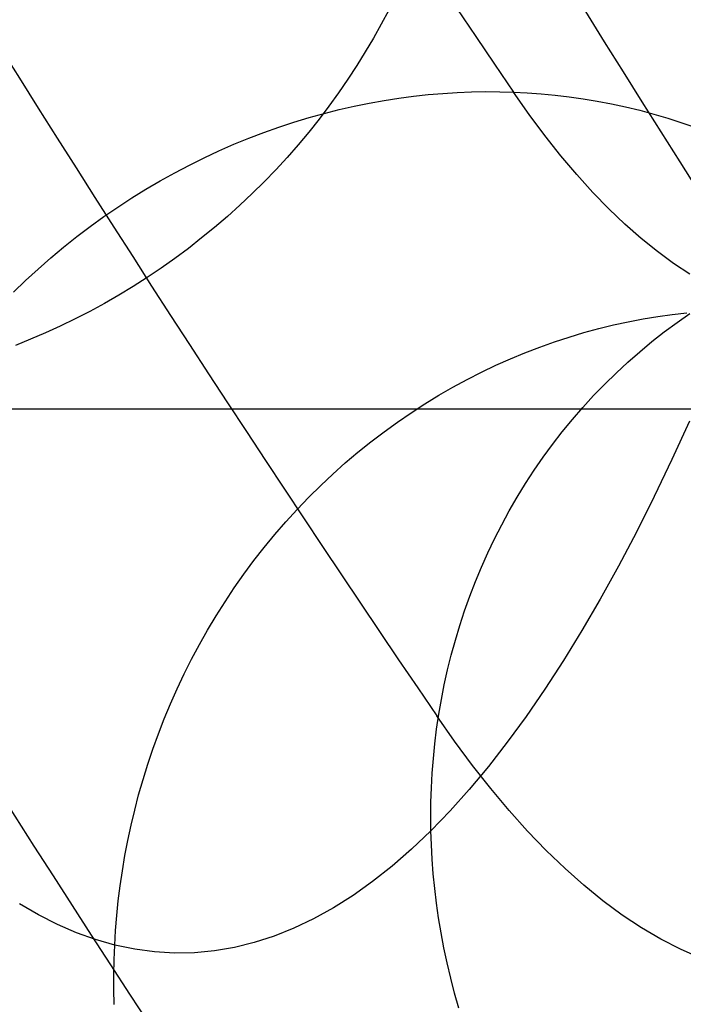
# Model space of a CAD drawing. Extents: x -37 to 483, y -973 to -253.
# Tile 92 of 197: x 375 to 388, y -958 to -938. Entities that reach past the tile are written whole.
import ezdxf

# ---------------------------------------------------------------- set-up
doc = ezdxf.new("R2010")
doc.units = 0
doc.layers.add('PREDEFINITO', color=7, linetype='CONTINUOUS')

msp = doc.modelspace()

# ---------------------------------------------------------------- linework, layer by layer
at = {"layer": 'PREDEFINITO'}
for p, q in [((382.016, -938.167, 250.619), (381.867, -938.448, 250.674)), ((381.867, -938.448, 250.674), (381.711, -938.727, 250.726)), ((381.711, -938.727, 250.726), (381.547, -939.004, 250.776)), ((381.547, -939.004, 250.776), (381.376, -939.279, 250.824)), ((381.376, -939.279, 250.824), (381.198, -939.552, 250.869)), ((381.198, -939.552, 250.869), (381.012, -939.822, 250.911)), ((381.012, -939.822, 250.911), (380.819, -940.088, 250.951)), ((381.924, -939.977, 199.216), (382.221, -939.93, 199.271)), ((382.221, -939.93, 199.271), (382.517, -939.891, 199.329)), ((382.517, -939.891, 199.329), (382.811, -939.859, 199.387)), ((382.811, -939.859, 199.387), (383.102, -939.834, 199.447)), ((383.102, -939.834, 199.447), (383.391, -939.816, 199.509)), ((383.391, -939.816, 199.509), (383.677, -939.805, 199.571)), ((383.677, -939.805, 199.571), (383.961, -939.8, 199.635)), ((383.961, -939.8, 199.635), (384.242, -939.801, 199.7)), ((384.242, -939.801, 199.7), (384.519, -939.809, 199.766)), ((384.519, -939.809, 199.766), (384.796, -939.822, 199.833)), ((384.834, -940.256, 198.631), (384.519, -939.809, 199.766)), ((384.796, -939.822, 199.833), (385.074, -939.842, 199.902)), ((385.074, -939.842, 199.902), (385.354, -939.869, 199.974)), ((385.354, -939.869, 199.974), (385.635, -939.902, 200.048)), ((385.635, -939.902, 200.048), (385.917, -939.942, 200.123)), ((380.819, -940.088, 250.951), (380.619, -940.351, 250.988)), ((381.024, -940.16, 199.059), (381.325, -940.091, 199.11)), ((381.325, -940.091, 199.11), (381.625, -940.03, 199.162)), ((381.625, -940.03, 199.162), (381.924, -939.977, 199.216)), ((385.917, -939.942, 200.123), (386.199, -939.989, 200.201)), ((386.199, -939.989, 200.201), (386.482, -940.043, 200.281)), ((386.482, -940.043, 200.281), (386.765, -940.104, 200.363)), ((386.765, -940.104, 200.363), (387.049, -940.173, 200.447)), ((380.117, -940.411, 198.92), (380.42, -940.32, 198.965)), ((380.42, -940.32, 198.965), (380.722, -940.236, 199.011)), ((380.722, -940.236, 199.011), (381.024, -940.16, 199.059)), ((385.15, -940.681, 197.49), (384.834, -940.256, 198.631)), ((387.049, -940.173, 200.447), (387.331, -940.249, 200.533)), ((387.331, -940.249, 200.533), (387.614, -940.332, 200.62)), ((387.614, -940.332, 200.62), (387.895, -940.423, 200.71)), ((379.513, -940.618, 198.838), (379.815, -940.51, 198.878)), ((379.815, -940.51, 198.878), (380.117, -940.411, 198.92)), ((380.619, -940.351, 250.988), (380.412, -940.611, 251.023)), ((387.895, -940.423, 200.71), (388.176, -940.521, 200.801)), ((379.212, -940.733, 198.801), (379.513, -940.618, 198.838)), ((380.412, -940.611, 251.023), (380.199, -940.866, 251.054)), ((385.468, -941.083, 196.344), (385.15, -940.681, 197.49)), ((378.613, -940.986, 198.733), (378.912, -940.855, 198.766)), ((378.912, -940.855, 198.766), (379.212, -940.733, 198.801)), ((380.199, -940.866, 251.054), (379.978, -941.117, 251.083)), ((378.02, -941.27, 198.675), (378.315, -941.124, 198.702)), ((378.315, -941.124, 198.702), (378.613, -940.986, 198.733)), ((379.978, -941.117, 251.083), (379.751, -941.364, 251.109)), ((385.787, -941.462, 195.194), (385.468, -941.083, 196.344)), ((377.727, -941.424, 198.65), (378.02, -941.27, 198.675)), ((377.436, -941.585, 198.627), (377.727, -941.424, 198.65)), ((379.751, -941.364, 251.109), (379.518, -941.606, 251.132)), ((386.108, -941.818, 194.039), (385.787, -941.462, 195.194)), ((377.148, -941.754, 198.608), (377.436, -941.585, 198.627)), ((379.518, -941.606, 251.132), (379.279, -941.843, 251.151)), ((376.864, -941.93, 198.591), (377.148, -941.754, 198.608)), ((379.279, -941.843, 251.151), (379.033, -942.074, 251.168)), ((386.43, -942.15, 192.88), (386.108, -941.818, 194.039)), ((376.583, -942.113, 198.577), (376.864, -941.93, 198.591)), ((379.033, -942.074, 251.168), (378.783, -942.3, 251.182)), ((376.032, -942.501, 198.557), (376.305, -942.304, 198.565)), ((376.305, -942.304, 198.565), (376.583, -942.113, 198.577)), ((378.783, -942.3, 251.182), (378.526, -942.52, 251.192)), ((386.753, -942.459, 191.717), (386.43, -942.15, 192.88)), ((375.763, -942.705, 198.551), (376.032, -942.501, 198.557)), ((387.078, -942.745, 190.551), (386.753, -942.459, 191.717)), ((378.526, -942.52, 251.192), (378.265, -942.733, 251.2)), ((375.499, -942.916, 198.548), (375.763, -942.705, 198.551)), ((378.265, -942.733, 251.2), (377.999, -942.941, 251.204)), ((387.403, -943.007, 189.382), (387.078, -942.745, 190.551)), ((375.24, -943.133, 198.548), (375.499, -942.916, 198.548)), ((377.999, -942.941, 251.204), (377.728, -943.142, 251.206)), ((387.729, -943.246, 188.21), (387.403, -943.007, 189.382)), ((374.986, -943.356, 198.551), (375.24, -943.133, 198.548)), ((377.728, -943.142, 251.206), (377.453, -943.336, 251.204)), ((388.056, -943.461, 187.036), (387.729, -943.246, 188.21)), ((374.737, -943.585, 198.557), (374.986, -943.356, 198.551)), ((377.453, -943.336, 251.204), (377.174, -943.524, 251.199)), ((374.494, -943.82, 198.566), (374.737, -943.585, 198.557)), ((377.174, -943.524, 251.199), (376.891, -943.705, 251.191)), ((376.605, -943.878, 251.18), (376.316, -944.044, 251.166)), ((376.891, -943.705, 251.191), (376.605, -943.878, 251.18)), ((376.316, -944.044, 251.166), (376.024, -944.203, 251.149)), ((376.024, -944.203, 251.149), (375.729, -944.355, 251.129)), ((387.41, -944.306, 180.621), (387.703, -944.265, 180.687)), ((387.703, -944.265, 180.687), (387.995, -944.232, 180.754)), ((387.798, -944.426, 159.441), (388.057, -944.245, 159.549)), ((375.729, -944.355, 251.129), (375.432, -944.499, 251.107)), ((386.229, -944.549, 180.352), (386.525, -944.476, 180.42)), ((386.525, -944.476, 180.42), (386.821, -944.412, 180.487)), ((386.821, -944.412, 180.487), (387.116, -944.355, 180.554)), ((387.116, -944.355, 180.554), (387.41, -944.306, 180.621)), ((387.543, -944.614, 159.333), (387.798, -944.426, 159.441)), ((375.134, -944.635, 251.081), (374.833, -944.764, 251.053)), ((375.432, -944.499, 251.107), (375.134, -944.635, 251.081)), ((385.636, -944.718, 180.218), (385.932, -944.629, 180.285)), ((385.932, -944.629, 180.285), (386.229, -944.549, 180.352)), ((387.293, -944.81, 159.223), (387.543, -944.614, 159.333)), ((374.833, -944.764, 251.053), (374.532, -944.885, 251.021)), ((385.044, -944.92, 180.084), (385.339, -944.815, 180.151)), ((385.339, -944.815, 180.151), (385.636, -944.718, 180.218)), ((387.049, -945.013, 159.113), (387.293, -944.81, 159.223)), ((384.456, -945.155, 179.95), (384.749, -945.033, 180.017)), ((384.749, -945.033, 180.017), (385.044, -944.92, 180.084)), ((386.809, -945.223, 159.002), (387.049, -945.013, 159.113)), ((384.164, -945.284, 179.884), (384.456, -945.155, 179.95)), ((386.575, -945.439, 158.891), (386.809, -945.223, 159.002)), ((383.587, -945.569, 179.754), (383.875, -945.423, 179.819)), ((383.875, -945.423, 179.819), (384.164, -945.284, 179.884)), ((386.347, -945.663, 158.779), (386.575, -945.439, 158.891)), ((383.302, -945.723, 179.689), (383.587, -945.569, 179.754)), ((386.126, -945.892, 158.666), (386.347, -945.663, 158.779)), ((383.019, -945.886, 179.625), (383.302, -945.723, 179.689)), ((382.464, -946.235, 179.5), (382.74, -946.056, 179.562)), ((382.74, -946.056, 179.562), (383.019, -945.886, 179.625)), ((385.91, -946.128, 158.554), (386.126, -945.892, 158.666)), ((390.866, -946.163, 129.297), (222.729, -946.163, 129.297)), ((382.192, -946.421, 179.439), (382.464, -946.235, 179.5)), ((385.701, -946.369, 158.441), (385.91, -946.128, 158.554)), ((381.924, -946.615, 179.378), (382.192, -946.421, 179.439)), ((385.498, -946.616, 158.328), (385.701, -946.369, 158.441)), ((388.045, -946.403, 137.227), (387.694, -947.171, 138.464)), ((381.66, -946.817, 179.319), (381.924, -946.615, 179.378)), ((385.303, -946.869, 158.216), (385.498, -946.616, 158.328)), ((381.4, -947.026, 179.26), (381.66, -946.817, 179.319)), ((381.146, -947.241, 179.203), (381.4, -947.026, 179.26)), ((385.115, -947.126, 158.104), (385.303, -946.869, 158.216)), ((380.896, -947.464, 179.147), (381.146, -947.241, 179.203)), ((384.933, -947.388, 157.992), (385.115, -947.126, 158.104)), ((387.694, -947.171, 138.464), (387.339, -947.912, 139.715)), ((384.759, -947.655, 157.88), (384.933, -947.388, 157.992)), ((380.653, -947.694, 179.092), (380.896, -947.464, 179.147)), ((380.414, -947.93, 179.039), (380.653, -947.694, 179.092)), ((384.593, -947.926, 157.769), (384.759, -947.655, 157.88)), ((380.182, -948.173, 178.987), (380.414, -947.93, 179.039)), ((384.434, -948.2, 157.659), (384.593, -947.926, 157.769)), ((387.339, -947.912, 139.715), (386.982, -948.626, 140.977)), ((379.955, -948.421, 178.936), (380.182, -948.173, 178.987)), ((384.283, -948.479, 157.549), (384.434, -948.2, 157.659)), ((379.735, -948.675, 178.887), (379.955, -948.421, 178.936)), ((384.139, -948.76, 157.441), (384.283, -948.479, 157.549)), ((379.522, -948.935, 178.839), (379.735, -948.675, 178.887)), ((384.003, -949.045, 157.333), (384.139, -948.76, 157.441)), ((386.982, -948.626, 140.977), (386.621, -949.313, 142.252)), ((379.315, -949.2, 178.793), (379.522, -948.935, 178.839)), ((379.114, -949.47, 178.748), (379.315, -949.2, 178.793)), ((383.876, -949.332, 157.226), (384.003, -949.045, 157.333)), ((383.755, -949.621, 157.121), (383.876, -949.332, 157.226)), ((386.621, -949.313, 142.252), (386.257, -949.971, 143.539)), ((378.921, -949.744, 178.705), (379.114, -949.47, 178.748)), ((378.735, -950.023, 178.664), (378.921, -949.744, 178.705)), ((383.643, -949.913, 157.016), (383.755, -949.621, 157.121)), ((383.538, -950.206, 156.914), (383.643, -949.913, 157.016)), ((386.257, -949.971, 143.539), (385.89, -950.602, 144.836)), ((378.557, -950.305, 178.624), (378.735, -950.023, 178.664)), ((378.386, -950.592, 178.586), (378.557, -950.305, 178.624)), ((383.442, -950.5, 156.812), (383.538, -950.206, 156.914)), ((378.222, -950.882, 178.55), (378.386, -950.592, 178.586)), ((383.353, -950.796, 156.712), (383.442, -950.5, 156.812)), ((385.89, -950.602, 144.836), (385.52, -951.204, 146.145)), ((378.065, -951.174, 178.515), (378.222, -950.882, 178.55)), ((383.272, -951.092, 156.613), (383.353, -950.796, 156.712)), ((377.917, -951.47, 178.482), (378.065, -951.174, 178.515)), ((383.198, -951.389, 156.516), (383.272, -951.092, 156.613)), ((385.52, -951.204, 146.145), (385.148, -951.778, 147.464)), ((377.776, -951.768, 178.451), (377.917, -951.47, 178.482)), ((383.132, -951.687, 156.421), (383.198, -951.389, 156.516)), ((377.642, -952.067, 178.422), (377.776, -951.768, 178.451)), ((383.073, -951.984, 156.327), (383.132, -951.687, 156.421)), ((385.148, -951.778, 147.464), (384.773, -952.323, 148.792)), ((377.517, -952.369, 178.394), (377.642, -952.067, 178.422)), ((383.022, -952.28, 156.235), (383.073, -951.984, 156.327)), ((377.399, -952.672, 178.368), (377.517, -952.369, 178.394)), ((382.978, -952.576, 156.145), (383.022, -952.28, 156.235)), ((383.338, -952.82, 201.563), (382.981, -952.311, 202.851)), ((384.773, -952.323, 148.792), (384.395, -952.839, 150.13)), ((377.289, -952.976, 178.344), (377.399, -952.672, 178.368)), ((382.941, -952.872, 156.057), (382.978, -952.576, 156.145)), ((382.912, -953.166, 155.971), (382.941, -952.872, 156.057)), ((383.699, -953.305, 200.262), (383.338, -952.82, 201.563)), ((384.395, -952.839, 150.13), (384.015, -953.327, 151.477)), ((377.186, -953.281, 178.322), (377.289, -952.976, 178.344)), ((377.091, -953.587, 178.302), (377.186, -953.281, 178.322)), ((382.889, -953.459, 155.886), (382.912, -953.166, 155.971)), ((384.015, -953.327, 151.477), (383.633, -953.785, 152.833)), ((384.063, -953.767, 198.95), (383.699, -953.305, 200.262)), ((382.873, -953.75, 155.804), (382.889, -953.459, 155.886)), ((377.003, -953.893, 178.283), (377.091, -953.587, 178.302)), ((382.863, -954.04, 155.723), (382.873, -953.75, 155.804)), ((376.923, -954.198, 178.266), (377.003, -953.893, 178.283)), ((383.633, -953.785, 152.833), (383.249, -954.214, 154.197)), ((384.43, -954.205, 197.626), (384.063, -953.767, 198.95)), ((382.86, -954.327, 155.645), (382.863, -954.04, 155.723)), ((376.851, -954.504, 178.25), (376.923, -954.198, 178.266)), ((382.863, -954.613, 155.568), (382.86, -954.327, 155.645)), ((383.249, -954.214, 154.197), (382.863, -954.613, 155.568)), ((384.801, -954.619, 196.292), (384.43, -954.205, 197.626)), ((376.786, -954.809, 178.236), (376.851, -954.504, 178.25)), ((382.863, -954.613, 155.568), (382.475, -954.982, 156.947)), ((382.872, -954.898, 155.493), (382.863, -954.613, 155.568)), ((385.175, -955.007, 194.946), (384.801, -954.619, 196.292)), ((376.727, -955.112, 178.224), (376.786, -954.809, 178.236)), ((382.888, -955.186, 155.418), (382.872, -954.898, 155.493)), ((376.676, -955.415, 178.214), (376.727, -955.112, 178.224)), ((382.475, -954.982, 156.947), (382.085, -955.321, 158.333)), ((385.552, -955.37, 193.591), (385.175, -955.007, 194.946)), ((382.085, -955.321, 158.333), (381.694, -955.63, 159.725)), ((382.91, -955.477, 155.345), (382.888, -955.186, 155.418)), ((376.632, -955.717, 178.205), (376.676, -955.415, 178.214)), ((382.939, -955.77, 155.272), (382.91, -955.477, 155.345)), ((385.931, -955.707, 192.227), (385.552, -955.37, 193.591)), ((376.595, -956.016, 178.197), (376.632, -955.717, 178.205)), ((381.694, -955.63, 159.725), (381.301, -955.909, 161.122)), ((386.313, -956.018, 190.854), (385.931, -955.707, 192.227)), ((381.301, -955.909, 161.122), (380.907, -956.159, 162.526)), ((382.974, -956.065, 155.2), (382.939, -955.77, 155.272)), ((374.992, -956.297, 183.672), (374.611, -956.076, 185.04)), ((376.565, -956.314, 178.191), (376.595, -956.016, 178.197)), ((383.017, -956.362, 155.129), (382.974, -956.065, 155.2)), ((386.698, -956.302, 189.472), (386.313, -956.018, 190.854)), ((375.374, -956.491, 182.302), (374.992, -956.297, 183.672)), ((376.541, -956.61, 178.187), (376.565, -956.314, 178.191)), ((380.907, -956.159, 162.526), (380.512, -956.378, 163.934)), ((387.085, -956.558, 188.083), (386.698, -956.302, 189.472)), ((375.757, -956.657, 180.93), (375.374, -956.491, 182.302)), ((380.512, -956.378, 163.934), (380.116, -956.567, 165.347)), ((383.067, -956.661, 155.06), (383.017, -956.362, 155.129)), ((376.14, -956.794, 179.557), (375.757, -956.657, 180.93)), ((376.523, -956.904, 178.184), (376.541, -956.61, 178.187)), ((380.116, -956.567, 165.347), (379.719, -956.725, 166.763)), ((383.123, -956.961, 154.991), (383.067, -956.661, 155.06)), ((387.474, -956.786, 186.686), (387.085, -956.558, 188.083)), ((376.523, -956.904, 178.184), (376.14, -956.794, 179.557)), ((376.512, -957.198, 178.182), (376.523, -956.904, 178.184)), ((376.923, -956.988, 176.752), (376.523, -956.904, 178.184)), ((379.32, -956.854, 168.183), (378.922, -956.952, 169.607)), ((379.719, -956.725, 166.763), (379.32, -956.854, 168.183)), ((387.865, -956.986, 185.283), (387.474, -956.786, 186.686)), ((377.323, -957.042, 175.321), (376.923, -956.988, 176.752)), ((377.723, -957.065, 173.89), (377.323, -957.042, 175.321)), ((378.123, -957.058, 172.46), (377.723, -957.065, 173.89)), ((378.523, -957.02, 171.033), (378.123, -957.058, 172.46)), ((378.922, -956.952, 169.607), (378.523, -957.02, 171.033)), ((383.187, -957.262, 154.924), (383.123, -956.961, 154.991)), ((388.258, -957.158, 183.874), (387.865, -956.986, 185.283)), ((376.507, -957.494, 178.182), (376.512, -957.198, 178.182)), ((383.259, -957.565, 154.859), (383.187, -957.262, 154.924)), ((376.508, -957.794, 178.184), (376.507, -957.494, 178.182)), ((383.338, -957.868, 154.795), (383.259, -957.565, 154.859)), ((376.515, -958.095, 178.186), (376.508, -957.794, 178.184)), ((383.425, -958.171, 154.732), (383.338, -957.868, 154.795))]:
    msp.add_line(p, q, dxfattribs=at)
at = {"layer": 'PREDEFINITO', "extrusion": (0.963019, -0.006181, 0.269363)}
for centre, radius, start, end in [((150.595, -335.939, 429.918), 1167.302, 153.960362, 158.74746), ((148.81, -336.747, 429.345), 1178.812, 153.960328, 158.747494), ((148.907, -337.415, 442.18), 1179.344, 153.960362, 158.74746), ((147.057, -337.568, 428.773), 1190.357, 153.960362, 158.74746)]:
    msp.add_arc(centre, radius, start, end, dxfattribs=at)

doc.saveas('drawing.dxf')
